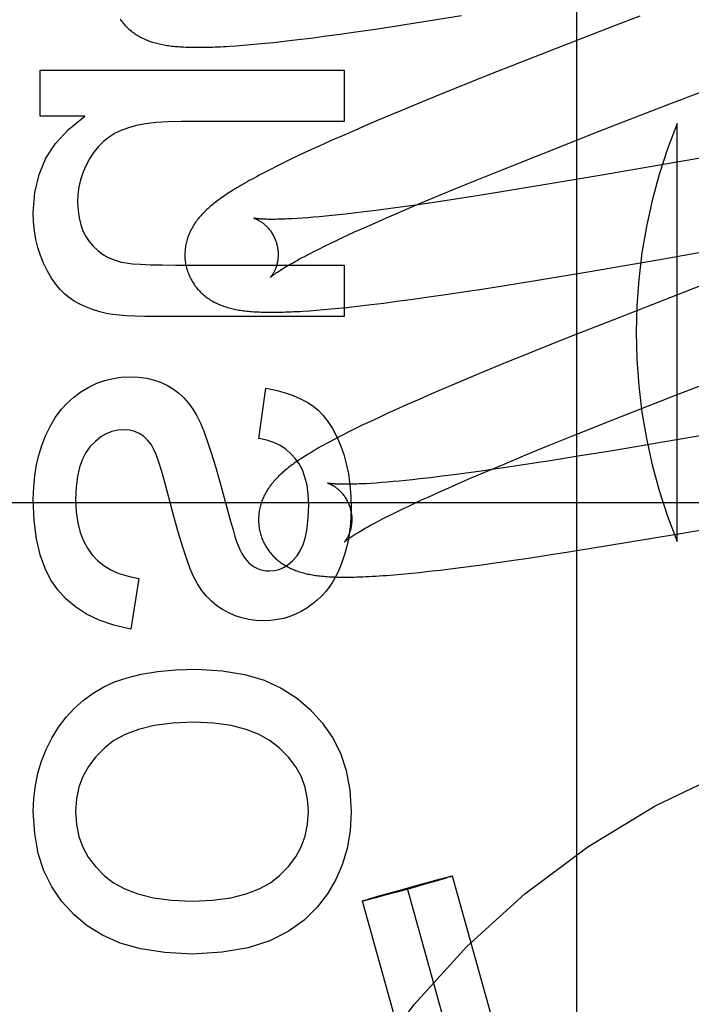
# Model space of a CAD drawing. Header units: inches. Extents: x 0 to 291, y 0 to 188.
# Tile 53 of 94: x 61.591 to 61.735, y 96.601 to 96.812. Entities that reach past the tile are written whole.
import ezdxf

# ---------------------------------------------------------------- set-up
doc = ezdxf.new("R2010")
doc.units = ezdxf.units.IN
doc.header["$LTSCALE"] = 16.012620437
doc.header["$MEASUREMENT"] = 0
doc.linetypes.add('HIDDEN', pattern=[0.2, 0.1, -0.1])
doc.layers.add('DEFAULT_2', color=8, linetype='HIDDEN')

msp = doc.modelspace()

# ---------------------------------------------------------------- linework, layer by layer
at = {"layer": 'DEFAULT_2', "color": 8, "linetype": 'HIDDEN'}
for p, q in [((61.7101713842, 96.4042099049), (61.7101713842, 97.0090137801)), ((61.6733013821, 96.81110377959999), (61.6787666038, 96.81196065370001)), ((61.6787666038, 96.81196065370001), (61.6855033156, 96.8130473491)), ((61.7236751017, 96.8129543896), (61.7180325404, 96.8107689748)), ((61.658881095, 96.80899005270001), (61.6628546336, 96.8095466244)), ((61.6628546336, 96.8095466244), (61.6669497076, 96.81014247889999)), ((61.6669497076, 96.81014247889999), (61.67115777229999, 96.8107748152)), ((61.67115777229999, 96.8107748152), (61.6733013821, 96.81110377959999)), ((61.7180325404, 96.8107689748), (61.7011997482, 96.8042043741)), ((61.64517495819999, 96.8072985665), (61.64688919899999, 96.8074850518)), ((61.64688919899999, 96.8074850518), (61.6486349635, 96.8076837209)), ((61.6486349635, 96.8076837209), (61.6504192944, 96.80789504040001)), ((61.6504192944, 96.80789504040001), (61.6531645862, 96.80823474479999)), ((61.6531645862, 96.80823474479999), (61.6559855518, 96.8086000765)), ((61.6559855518, 96.8086000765), (61.658881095, 96.80899005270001)), ((61.637180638, 96.8065738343), (61.6386553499, 96.8066858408)), ((61.6386553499, 96.8066858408), (61.6402066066, 96.8068155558)), ((61.6402066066, 96.8068155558), (61.6418215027, 96.8069620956)), ((61.6418215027, 96.8069620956), (61.6434835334, 96.80712382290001)), ((61.6434835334, 96.80712382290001), (61.64517495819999, 96.8072985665)), ((61.7011997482, 96.8042043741), (61.691356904, 96.80031138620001)), ((61.5951537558, 96.7914876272), (61.5951537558, 96.8013717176)), ((61.5951537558, 96.8013717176), (61.6603515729, 96.8013717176)), ((61.6603515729, 96.8013717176), (61.6603515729, 96.7903211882)), ((61.691356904, 96.80031138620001), (61.6839353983, 96.79733468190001)), ((61.6839353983, 96.79733468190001), (61.6777834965, 96.7948311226)), ((61.6777834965, 96.7948311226), (61.6728300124, 96.7927851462)), ((61.6728300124, 96.7927851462), (61.6689937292, 96.7911780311)), ((61.71500041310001, 96.78823399), (61.7295874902, 96.7939008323)), ((61.6047308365, 96.7914876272), (61.5951537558, 96.7914876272)), ((61.6689937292, 96.7911780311), (61.6652791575, 96.7895993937)), ((61.6603515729, 96.7903211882), (61.6254197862, 96.7903211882)), ((61.6625776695, 96.78843499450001), (61.6599525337, 96.7872882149)), ((61.6652791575, 96.7895993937), (61.6625776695, 96.78843499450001)), ((61.7752945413, 96.789184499), (61.7151038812, 96.7787531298)), ((61.73171122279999, 96.7003022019), (61.73171122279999, 96.78987895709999)), ((61.6599525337, 96.7872882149), (61.6574053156, 96.7861588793)), ((61.7029583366, 96.7835029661), (61.71500041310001, 96.78823399)), ((61.65334225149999, 96.7843168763), (61.6517868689, 96.78359601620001)), ((61.6549375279, 96.785046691), (61.65334225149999, 96.7843168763)), ((61.6574053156, 96.7861588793), (61.6549375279, 96.785046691)), ((61.6487672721, 96.78216606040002), (61.6472976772, 96.7814530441)), ((61.65026452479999, 96.7828805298), (61.6487672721, 96.78216606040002)), ((61.6517868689, 96.78359601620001), (61.65026452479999, 96.7828805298)), ((61.6945249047, 96.7801424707), (61.7029583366, 96.7835029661)), ((61.6445255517, 96.7800704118), (61.6432635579, 96.7794214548)), ((61.6458755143, 96.7807504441), (61.6445255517, 96.7800704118)), ((61.6472976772, 96.7814530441), (61.6458755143, 96.7807504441)), ((61.68844337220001, 96.7776852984), (61.6945249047, 96.7801424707)), ((61.7151038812, 96.7787531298), (61.703564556, 96.77680339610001)), ((61.67888780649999, 96.773745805), (61.6835668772, 96.7756887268)), ((61.6835668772, 96.7756887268), (61.68844337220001, 96.7776852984)), ((61.703564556, 96.77680339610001), (61.6957485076, 96.7755189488)), ((61.6753009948, 96.7722346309), (61.67888780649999, 96.773745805)), ((61.685097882, 96.7738357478), (61.6800499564, 96.7730736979)), ((61.6892758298, 96.77448517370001), (61.685097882, 96.7738357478)), ((61.6957485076, 96.7755189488), (61.6892758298, 96.77448517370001)), ((61.6697296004, 96.7716159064), (61.66712543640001, 96.7712755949)), ((61.672428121, 96.7719816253), (61.6697296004, 96.7716159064)), ((61.67186511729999, 96.7707657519), (61.6753009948, 96.7722346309)), ((61.6761648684, 96.77250712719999), (61.672428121, 96.7719816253)), ((61.6800499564, 96.7730736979), (61.6761648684, 96.77250712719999)), ((61.6513503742, 96.76962375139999), (61.6502431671, 96.76955005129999)), ((61.6525167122, 96.76971016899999), (61.6513503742, 96.76962375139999)), ((61.65374064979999, 96.7698094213), (61.6525167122, 96.76971016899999)), ((61.6550208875, 96.7699215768), (61.65374064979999, 96.7698094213)), ((61.65635610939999, 96.7700466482), (61.6550208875, 96.7699215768)), ((61.6577448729, 96.7701845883), (61.65635610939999, 96.7700466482)), ((61.6591857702, 96.77033531), (61.6577448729, 96.7701845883)), ((61.6606774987, 96.77049870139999), (61.6591857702, 96.77033531)), ((61.6622186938, 96.7706746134), (61.6606774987, 96.77049870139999)), ((61.6646202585, 96.77096156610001), (61.6622186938, 96.7706746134)), ((61.66712543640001, 96.7712755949), (61.6646202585, 96.77096156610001)), ((61.66701772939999, 96.76864987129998), (61.669393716, 96.7696940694)), ((61.669393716, 96.7696940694), (61.67186511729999, 96.7707657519)), ((61.6625694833, 96.7666506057), (61.6647414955, 96.7676347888)), ((61.6647414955, 96.7676347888), (61.66701772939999, 96.76864987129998)), ((61.6585550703, 96.7647822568), (61.6598429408, 96.7653895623)), ((61.6598429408, 96.7653895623), (61.6611814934, 96.7660125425)), ((61.6611814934, 96.7660125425), (61.6625694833, 96.7666506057)), ((61.7279728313, 96.7607752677), (61.7631235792, 96.76691517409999)), ((61.6539346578, 96.7625227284), (61.65500780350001, 96.76306080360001)), ((61.65500780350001, 96.76306080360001), (61.6561363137, 96.7636172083)), ((61.6561363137, 96.7636172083), (61.6573191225, 96.7641912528)), ((61.6573191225, 96.7641912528), (61.6585550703, 96.7647822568)), ((61.6510596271, 96.76102726), (61.6519591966, 96.76150491)), ((61.6519591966, 96.76150491), (61.6529179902, 96.762003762)), ((61.6529179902, 96.762003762), (61.6539346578, 96.7625227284)), ((61.6241919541, 96.7595640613), (61.6603515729, 96.7595640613)), ((61.6603515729, 96.7595640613), (61.6603515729, 96.7485135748)), ((61.7125835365, 96.7581351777), (61.7279728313, 96.7607752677)), ((61.7021846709, 96.7564020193), (61.7125835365, 96.7581351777)), ((61.6943341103, 96.7551340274), (61.7021846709, 96.7564020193)), ((61.6745182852, 96.75217786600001), (61.6784775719, 96.75273150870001)), ((61.6784775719, 96.75273150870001), (61.6825577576, 96.7533243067)), ((61.6825577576, 96.7533243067), (61.6878159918, 96.7541162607)), ((61.6591918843, 96.75032440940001), (61.6608671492, 96.7504969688)), ((61.6608671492, 96.7504969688), (61.6625702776, 96.750681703)), ((61.6625702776, 96.750681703), (61.6643087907, 96.7508790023)), ((61.6643087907, 96.7508790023), (61.6660862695, 96.7510889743)), ((61.6660862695, 96.7510889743), (61.6688218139, 96.7514266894)), ((61.6688218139, 96.7514266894), (61.6716331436, 96.7517900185)), ((61.6716331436, 96.7517900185), (61.6745182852, 96.75217786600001)), ((61.6603515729, 96.7485135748), (61.6199559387, 96.7485135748)), ((61.6528903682, 96.7497768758), (61.6543675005, 96.7498884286)), ((61.6543675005, 96.7498884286), (61.6559241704, 96.75001802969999)), ((61.6559241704, 96.75001802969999), (61.6575402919, 96.7501641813)), ((61.6575402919, 96.7501641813), (61.6591918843, 96.75032440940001)), ((61.7178892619, 96.7477662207), (61.7080048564, 96.7438614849)), ((61.7080048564, 96.7438614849), (61.7005442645, 96.74087378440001)), ((61.7005442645, 96.74087378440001), (61.6943548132, 96.7383597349)), ((61.6943548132, 96.7383597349), (61.6893672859, 96.73630428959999)), ((61.6893672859, 96.73630428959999), (61.68550228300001, 96.7346892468)), ((61.7306139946, 96.73137365), (61.7451742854, 96.7370307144)), ((61.68550228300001, 96.7346892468), (61.6817578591, 96.7331024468)), ((61.64205689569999, 96.72236074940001), (61.6435302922, 96.7331656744)), ((61.6790334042, 96.7319318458), (61.67638429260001, 96.730778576)), ((61.6817578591, 96.7331024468), (61.6790334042, 96.7319318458)), ((61.7185975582, 96.7266518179), (61.7306139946, 96.73137365)), ((61.6738138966, 96.72964326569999), (61.6713224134, 96.72852506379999)), ((61.67638429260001, 96.730778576), (61.6738138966, 96.72964326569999)), ((61.6697061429, 96.72778896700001), (61.6681287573, 96.7270613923)), ((61.6713224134, 96.72852506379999), (61.6697061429, 96.72778896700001)), ((61.6643610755, 96.7252800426), (61.6629089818, 96.7245739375)), ((61.6681287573, 96.7270613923), (61.6665930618, 96.7263433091)), ((61.710183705, 96.7232983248), (61.7185975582, 96.7266518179)), ((61.6614796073, 96.7238660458), (61.6600921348, 96.7231649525)), ((61.6629089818, 96.7245739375), (61.6614796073, 96.7238660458)), ((61.7041170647, 96.7208465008), (61.710183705, 96.7232983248)), ((61.7451171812, 96.72442183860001), (61.7286242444, 96.72157430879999)), ((61.69925277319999, 96.7188543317), (61.7041170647, 96.7208465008)), ((61.7286242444, 96.72157430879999), (61.7182831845, 96.71983405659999)), ((61.6945858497, 96.71691583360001), (61.69925277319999, 96.7188543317)), ((61.7182831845, 96.71983405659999), (61.7104997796, 96.718559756)), ((61.6910085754, 96.7154081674), (61.6945858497, 96.71691583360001)), ((61.701971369, 96.7172113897), (61.6968795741, 96.71643713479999)), ((61.70406198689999, 96.7175364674), (61.701971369, 96.7172113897)), ((61.7104997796, 96.718559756), (61.70406198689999, 96.7175364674)), ((61.6838088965, 96.7145995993), (61.6812679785, 96.71427624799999)), ((61.6864472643, 96.7149489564), (61.6838088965, 96.7145995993)), ((61.6891784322, 96.71532341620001), (61.6864472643, 96.7149489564)), ((61.6875819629, 96.7139427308), (61.6910085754, 96.7154081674)), ((61.6929562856, 96.7158600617), (61.6891784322, 96.71532341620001)), ((61.6968795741, 96.71643713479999), (61.6929562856, 96.7158600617)), ((61.63367797, 96.71308020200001), (61.6359887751, 96.7046488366)), ((61.66715942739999, 96.7128338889), (61.6660507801, 96.712759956)), ((61.6683274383, 96.71292056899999), (61.66715942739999, 96.7128338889)), ((61.6695531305, 96.713020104), (61.6683274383, 96.71292056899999)), ((61.6708348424, 96.7131325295), (61.6695531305, 96.713020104)), ((61.6721713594, 96.7132578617), (61.6708348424, 96.7131325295)), ((61.6735614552, 96.7133960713), (61.6721713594, 96.7132578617)), ((61.6750038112, 96.7135470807), (61.6735614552, 96.7133960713)), ((61.6764970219, 96.71371076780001), (61.6750038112, 96.7135470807)), ((61.67882914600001, 96.7139797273), (61.6764970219, 96.71371076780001)), ((61.6812679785, 96.71427624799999), (61.67882914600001, 96.7139797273)), ((61.68274785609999, 96.71183186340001), (61.6851172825, 96.7128735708)), ((61.6851172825, 96.7128735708), (61.6875819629, 96.7139427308)), ((61.67831212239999, 96.7098374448), (61.680478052, 96.71081925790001)), ((61.680478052, 96.71081925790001), (61.68274785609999, 96.71183186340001)), ((62.0603713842, 96.70861381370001), (61.5603713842, 96.70861381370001)), ((61.6743090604, 96.7079736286), (61.6755932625, 96.7085794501)), ((61.6755932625, 96.7085794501), (61.6769280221, 96.70920091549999)), ((61.6769280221, 96.70920091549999), (61.67831212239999, 96.7098374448)), ((61.66970179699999, 96.70571961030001), (61.6707719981, 96.70625642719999)), ((61.6707719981, 96.70625642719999), (61.6718972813, 96.70681146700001)), ((61.6718972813, 96.70681146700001), (61.6730766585, 96.70738407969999)), ((61.6730766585, 96.70738407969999), (61.6743090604, 96.7079736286)), ((61.6668353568, 96.70422802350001), (61.6677321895, 96.7047044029)), ((61.6677321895, 96.7047044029), (61.668688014, 96.70520190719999)), ((61.668688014, 96.70520190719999), (61.66970179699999, 96.70571961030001)), ((61.7315788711, 96.7018876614), (61.7504406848, 96.7051468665)), ((61.7211418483, 96.70013294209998), (61.7315788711, 96.7018876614)), ((61.7132338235, 96.6988401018), (61.7211418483, 96.70013294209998)), ((61.7002740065, 96.69681976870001), (61.7055700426, 96.6976278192)), ((61.6892395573, 96.6952412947), (61.6921583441, 96.69564243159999)), ((61.6921583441, 96.69564243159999), (61.6961580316, 96.6962123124)), ((61.6961580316, 96.6962123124), (61.7002740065, 96.69681976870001)), ((61.6725338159, 96.6932995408), (61.674143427, 96.6934505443)), ((61.674143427, 96.6934505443), (61.6757805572, 96.6936142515)), ((61.6757805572, 96.6936142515), (61.6774555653, 96.6937912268)), ((61.6774555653, 96.6937912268), (61.6791716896, 96.693981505)), ((61.6791716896, 96.693981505), (61.6809262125, 96.6941845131)), ((61.6809262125, 96.6941845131), (61.6836232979, 96.69451148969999)), ((61.6836232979, 96.69451148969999), (61.68639433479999, 96.69486403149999)), ((61.68639433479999, 96.69486403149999), (61.6892395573, 96.6952412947)), ((61.6163338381, 96.6924016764), (61.6146148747, 96.68147401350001)), ((61.6709421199, 96.6931610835), (61.6725338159, 96.6932995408)), ((61.6808456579, 96.6279274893), (61.6818054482, 96.6281789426)), ((61.6819632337, 96.62808074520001), (61.6811815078, 96.6278498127)), ((61.6818054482, 96.6281789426), (61.682373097, 96.62832465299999)), ((61.68250376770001, 96.6282433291), (61.6819632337, 96.62808074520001)), ((61.682373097, 96.62832465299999), (61.6826629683, 96.6283976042)), ((61.6827765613, 96.6283269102), (61.68250376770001, 96.6282433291)), ((61.6826629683, 96.6283976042), (61.6829131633, 96.6284592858)), ((61.6830091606, 96.6283995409), (61.6827765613, 96.6283269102)), ((61.6829131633, 96.6284592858), (61.6830573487, 96.62849400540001)), ((61.6831413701, 96.62844171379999), (61.6830091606, 96.6283995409)), ((61.6832549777, 96.62847878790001), (61.6831413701, 96.62844171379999)), ((61.7277371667, 96.4696313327), (61.6835390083, 96.62858874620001)), ((61.6750157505, 96.6260928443), (61.6715821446, 96.6251411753)), ((61.6727932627, 96.6257268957), (61.6762268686, 96.62667856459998)), ((61.71810266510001, 96.4669524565), (61.6739045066, 96.62590987)), ((61.678114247, 96.6269661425), (61.6750157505, 96.6260928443)), ((61.6762268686, 96.62667856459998), (61.6790026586, 96.6274347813)), ((61.6797670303, 96.6274390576), (61.678114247, 96.6269661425)), ((61.6811815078, 96.6278498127), (61.6797670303, 96.6274390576)), ((61.6653052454, 96.6235764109), (61.6658457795, 96.62373899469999)), ((61.6658457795, 96.62373899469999), (61.6666275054, 96.6239699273)), ((61.6669633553, 96.6238922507), (61.666003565, 96.6236407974)), ((61.6666275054, 96.6239699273), (61.6680419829, 96.6243806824)), ((61.6680419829, 96.6243806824), (61.6696947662, 96.6248535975)), ((61.6715821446, 96.6251411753), (61.6688063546, 96.6243849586)), ((61.6696947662, 96.6248535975), (61.6727932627, 96.6257268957)), ((61.7084681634, 96.4642735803), (61.6642700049, 96.6232309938)), ((61.6645540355, 96.6233409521), (61.6646676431, 96.62337802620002)), ((61.6646676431, 96.62337802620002), (61.66479985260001, 96.623420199)), ((61.6648958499, 96.6233604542), (61.6647516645, 96.62332573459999)), ((61.66479985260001, 96.623420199), (61.6650324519, 96.6234928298)), ((61.6651460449, 96.6234221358), (61.6648958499, 96.6233604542)), ((61.6650324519, 96.6234928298), (61.6653052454, 96.6235764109)), ((61.6654359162, 96.62349508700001), (61.6651460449, 96.6234221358)), ((61.666003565, 96.6236407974), (61.6654359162, 96.62349508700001))]:
    msp.add_line(p, q, dxfattribs=at)
for points in [[(61.6122965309, 96.812306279), (61.6124543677, 96.8120785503), (61.6126172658, 96.8118553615), (61.6127851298, 96.811636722), (61.6129578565, 96.81142264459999), (61.61313521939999, 96.81121328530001), (61.6133169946, 96.81100877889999), (61.6135030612, 96.8108091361), (61.6136932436, 96.8106144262), (61.6138875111, 96.8104245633), (61.6140858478, 96.8102394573), (61.6142880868, 96.8100591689), (61.6144939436, 96.80988385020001), (61.61470380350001, 96.80971309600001), (61.6149178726, 96.8095467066), (61.615136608, 96.8093843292), (61.6153605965, 96.8092255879), (61.6155899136, 96.80907052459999), (61.6158250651, 96.80891891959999), (61.6160655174, 96.808771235), (61.6163110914, 96.808627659), (61.61656116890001, 96.80848858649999), (61.6168150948, 96.80835436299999), (61.6170726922, 96.8082250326), (61.6173334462, 96.8081007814), (61.6175977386, 96.8079813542), (61.6178657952, 96.80786659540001), (61.6181377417, 96.80775640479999), (61.61841387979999, 96.8076506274), (61.6186940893, 96.80754927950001), (61.6189784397, 96.8074523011), (61.6192667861, 96.80735970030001), (61.6195590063, 96.8072714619), (61.6198551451, 96.80718750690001), (61.6201552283, 96.80710775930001), (61.62045922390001, 96.807032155), (61.6207670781, 96.8069606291), (61.62107889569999, 96.8068930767), (61.6213946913, 96.80682941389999), (61.62171467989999, 96.80676951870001), (61.6220390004, 96.80671329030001), (61.6223678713, 96.8066606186), (61.6227014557, 96.8066114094), (61.6230400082, 96.8065655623), (61.6233836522, 96.8065230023), (61.6237329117, 96.8064836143), (61.6240882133, 96.8064473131), (61.6244500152, 96.80641402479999), (61.624818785, 96.80638368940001), (61.6251949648, 96.8063562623), (61.6255790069, 96.80633171), (61.625971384, 96.806310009), (61.6263725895, 96.8062911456), (61.6267830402, 96.8062751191), (61.627203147, 96.8062619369), (61.62763344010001, 96.8062516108), (61.6280743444, 96.8062441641), (61.6285266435, 96.8062396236), (61.62899105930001, 96.8062380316), (61.6294683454, 96.8062394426), (61.6299592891, 96.8062439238), (61.6304646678, 96.806251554), (61.6309853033, 96.8062624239), (61.6315220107, 96.806276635), (61.6320757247, 96.80629430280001), (61.6326470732, 96.80631554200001), (61.63323696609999, 96.80634048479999), (61.6338455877, 96.80636923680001), (61.6344733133, 96.806401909), (61.6351204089, 96.8064386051), (61.6357871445, 96.80647942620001), (61.637180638, 96.8065738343)], [(61.73409378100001, 96.7956441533), (61.7363429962, 96.79651377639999), (61.7374659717, 96.7969478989), (61.7385876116, 96.7973814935), (61.7397077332, 96.79781451), (61.7419426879, 96.79867860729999)], [(61.7295874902, 96.7939008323), (61.7329679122, 96.7952087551), (61.73409378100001, 96.7956441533)], [(61.5936803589, 96.7707986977), (61.5940255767, 96.7750916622), (61.5949379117, 96.7789947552), (61.59638783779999, 96.78245927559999), (61.59846393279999, 96.78563132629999), (61.6012547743, 96.78865701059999), (61.6047308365, 96.7914876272)], [(61.6126503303, 96.78847947), (61.6112430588, 96.78780286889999), (61.6099464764, 96.7869984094), (61.6087693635, 96.7860766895), (61.607685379, 96.7850059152), (61.6066681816, 96.78375429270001), (61.6057265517, 96.7823324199)], [(61.6254197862, 96.7903211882), (61.6225573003, 96.79025725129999), (61.6199999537, 96.79009116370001), (61.6177584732, 96.78981829), (61.6158006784, 96.789452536), (61.6140943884, 96.7890078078), (61.6126503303, 96.78847947)], [(61.6057265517, 96.7823324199), (61.6049417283, 96.7808546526), (61.6043055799, 96.779359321), (61.6038213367, 96.7778585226), (61.6034793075, 96.7763159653), (61.603269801, 96.77469535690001), (61.6031960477, 96.773008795)], [(61.6432635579, 96.7794214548), (61.6426662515, 96.779109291), (61.64209024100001, 96.77880490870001), (61.64153465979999, 96.778507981), (61.64099873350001, 96.7782182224), (61.64048165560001, 96.7779353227), (61.63998270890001, 96.77765901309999), (61.6395009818, 96.77738890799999), (61.6390356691, 96.777124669), (61.6385859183, 96.7768659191), (61.6381509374, 96.7766123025), (61.6377299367, 96.7763634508), (61.6373221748, 96.77611901), (61.6369269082, 96.77587861), (61.636543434, 96.7756418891), (61.6361710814, 96.7754084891), (61.63580912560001, 96.7751779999), (61.6354572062, 96.7749502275), (61.6351148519, 96.77472489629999), (61.6347817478, 96.7745018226), (61.6344575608, 96.7742808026), (61.6341419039, 96.7740615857), (61.63383440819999, 96.7738439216), (61.633534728, 96.7736275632), (61.6332425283, 96.7734122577), (61.6329574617, 96.7731977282), (61.6326791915, 96.7729836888), (61.6324074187, 96.7727698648), (61.6321417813, 96.77255591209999), (61.6318822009, 96.77234169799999), (61.6316285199, 96.772127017)], [(61.6031960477, 96.773008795), (61.603281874, 96.7712600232), (61.6035016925, 96.76965948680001), (61.6038607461, 96.7682128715), (61.6043433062, 96.7669031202), (61.6049336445, 96.765713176), (61.6056370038, 96.7646487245)], [(61.6316285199, 96.772127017), (61.6313806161, 96.77191168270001), (61.6311383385, 96.7716954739), (61.6309016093, 96.7714782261), (61.63067029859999, 96.7712597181), (61.6304444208, 96.7710398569), (61.63022392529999, 96.77081848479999), (61.6300088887, 96.7705955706), (61.6297993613, 96.77037106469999), (61.6295953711, 96.7701448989), (61.629396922, 96.76991698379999), (61.6292041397, 96.7696873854), (61.62901716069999, 96.7694562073), (61.6288359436, 96.7692233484), (61.6286605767, 96.76898887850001), (61.6284908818, 96.7687525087), (61.6283267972, 96.76851408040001), (61.6281682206, 96.7682733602), (61.6280149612, 96.7680299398), (61.6278673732, 96.7677842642), (61.62772559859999, 96.7675364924), (61.6275900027, 96.7672872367), (61.6274609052, 96.76703715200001), (61.6273383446, 96.76678646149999), (61.6272225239, 96.7665358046), (61.627113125, 96.7662847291), (61.6270100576, 96.76603321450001), (61.62691302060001, 96.76578064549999), (61.6268218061, 96.7655264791), (61.62673635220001, 96.7652704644), (61.6266565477, 96.76501208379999), (61.626582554, 96.7647516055), (61.6265144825, 96.76448917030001), (61.6264523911, 96.7642247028), (61.6263963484, 96.7639581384), (61.6263464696, 96.7636896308), (61.62630285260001, 96.7634192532), (61.62626561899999, 96.76314723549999), (61.6262348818, 96.7628738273), (61.6262107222, 96.7625990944), (61.6261932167, 96.7623230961), (61.62618245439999, 96.7620461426), (61.6261785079, 96.7617685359), (61.6261814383, 96.7614903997), (61.6261913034, 96.7612118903), (61.6262081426, 96.7609332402), (61.6262319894, 96.7606546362), (61.6262628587, 96.76037639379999), (61.6263007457, 96.7600988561), (61.626345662, 96.7598221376), (61.6263976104, 96.7595463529), (61.6264565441, 96.7592718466), (61.6265223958, 96.7589989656), (61.6265843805, 96.7587662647)], [(61.5958904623, 96.7599937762), (61.5952334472, 96.761620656), (61.5946898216, 96.7633124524), (61.5942576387, 96.7650647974), (61.5939427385, 96.76689079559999), (61.5937509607, 96.7688035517), (61.5936803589, 96.7707986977)], [(61.6409872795, 96.7695949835), (61.640991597, 96.76959388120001), (61.6410041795, 96.7695905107), (61.6410246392, 96.7695847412), (61.6410525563, 96.76957645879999), (61.6410876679, 96.7695655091), (61.64112971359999, 96.7695517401), (61.6411783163, 96.7695350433), (61.6412331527, 96.7695152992), (61.6412938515, 96.7694924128), (61.6413600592, 96.7694662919), (61.6414314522, 96.7694368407), (61.6415076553, 96.7694039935), (61.6415885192, 96.769367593), (61.6416738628, 96.7693274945), (61.6417634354, 96.7692835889), (61.6418570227, 96.76923575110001), (61.6419543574, 96.7691838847), (61.6420551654, 96.7691279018), (61.6421592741, 96.76906765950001), (61.6422664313, 96.76900305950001), (61.6423766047, 96.7689338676), (61.6424897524, 96.76885984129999), (61.64260561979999, 96.7687808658), (61.642723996, 96.7686967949), (61.64284468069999, 96.76860746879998), (61.64296739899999, 96.76851277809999), (61.6430921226, 96.7684124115), (61.6432188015, 96.7683060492), (61.6433471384, 96.7681935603), (61.6434769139, 96.7680747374), (61.6436077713, 96.7679494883), (61.6437393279, 96.76781774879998), (61.6438713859, 96.76767926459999), (61.6440037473, 96.7675337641), (61.6441359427, 96.7673812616), (61.6442675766, 96.76722169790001), (61.6443981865, 96.76705509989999), (61.6445273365, 96.76688147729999), (61.6446545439, 96.76670093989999), (61.6447793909, 96.7665135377), (61.6449012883, 96.76631961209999), (61.6450196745, 96.7661195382), (61.6451341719, 96.7659134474), (61.64524442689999, 96.7657014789), (61.64534992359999, 96.7654841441), (61.6454501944, 96.7652619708), (61.64554493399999, 96.7650352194), (61.6456338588, 96.76480417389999), (61.6457166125, 96.7645694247), (61.6457928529, 96.76433169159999), (61.6458533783, 96.76412403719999)], [(61.6502431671, 96.76955005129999), (61.64919651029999, 96.7694888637), (61.6486962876, 96.7694628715), (61.64821167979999, 96.7694398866), (61.6477428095, 96.76941985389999), (61.6472898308, 96.7694027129), (61.64685286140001, 96.76938839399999), (61.6464320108, 96.7693768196), (61.6460273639, 96.76936790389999), (61.6456389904, 96.7693615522), (61.64526694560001, 96.7693576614), (61.6449112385, 96.7693561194), (61.6445718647, 96.7693568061), (61.64424881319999, 96.7693595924), (61.6439419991, 96.7693643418), (61.6436515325, 96.7693709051), (61.6433774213, 96.7693791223), (61.6431197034, 96.76938882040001), (61.642878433, 96.7693998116), (61.642653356, 96.7694119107), (61.6424443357, 96.7694249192), (61.6422509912, 96.76943864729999), (61.6420730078, 96.7694528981), (61.6419100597, 96.7694674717), (61.6417618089, 96.7694821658), (61.6416279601, 96.7694967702), (61.6415082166, 96.76951106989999), (61.6414021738, 96.7695248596), (61.64130948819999, 96.7695379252), (61.64122961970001, 96.7695500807), (61.6411620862, 96.7695611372), (61.64110637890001, 96.7695709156), (61.6410620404, 96.7695792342), (61.6410284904, 96.7695859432), (61.6410052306, 96.7695908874), (61.6409916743, 96.76959394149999)], [(61.6056370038, 96.7646487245), (61.6065217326, 96.7635876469), (61.60749933, 96.762660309), (61.6085583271, 96.76187122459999), (61.6097331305, 96.761206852), (61.6110581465, 96.76065364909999), (61.6125219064, 96.7602161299)], [(61.6458533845, 96.76412401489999), (61.64590944, 96.7639121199), (61.6459667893, 96.7636690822), (61.6460170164, 96.7634252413), (61.64606004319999, 96.7631813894), (61.6460958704, 96.76293821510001), (61.64612459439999, 96.76269611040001), (61.64614634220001, 96.76245545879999), (61.6461612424, 96.7622169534), (61.6461694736, 96.7619812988), (61.6461712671, 96.76174879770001), (61.6461668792, 96.7615197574), (61.646156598, 96.76129479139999), (61.6461407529, 96.7610744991), (61.6461196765, 96.7608591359), (61.6460937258, 96.76064904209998), (61.6460632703, 96.76044445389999), (61.6460286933, 96.7602456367), (61.6459903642, 96.76005273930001), (61.6459486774, 96.7598660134), (61.6459039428, 96.75968532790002), (61.6458564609, 96.7595105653), (61.645806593, 96.7593418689), (61.6457546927, 96.75917934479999), (61.6457010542, 96.759022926), (61.6456459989, 96.7588726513), (61.645589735, 96.75872827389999), (61.6455324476, 96.7585895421), (61.645474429, 96.7584565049), (61.6454159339, 96.75832913), (61.6453572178, 96.7582073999), (61.6452985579, 96.7580913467), (61.6452401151, 96.7579807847), (61.6451820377, 96.75787552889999), (61.64512459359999, 96.7577756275), (61.6450680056, 96.75768104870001), (61.645012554, 96.75759185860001), (61.6449585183, 96.75750811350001), (61.6449061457, 96.7574298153), (61.6448557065, 96.75735699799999), (61.6448074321, 96.7572896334), (61.6447615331, 96.7572276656), (61.64471836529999, 96.7571712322), (61.64467825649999, 96.757120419), (61.6446415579, 96.75707532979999), (61.644608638, 96.757036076), (61.644579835, 96.75700272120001), (61.64455552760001, 96.756975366), (61.6445360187, 96.75695401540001), (61.6445216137, 96.7569386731), (61.6445146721, 96.75693145)], [(61.64451273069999, 96.7569294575), (61.6445097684, 96.756926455), (61.64451318, 96.75692979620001), (61.6445234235, 96.7569396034), (61.6445410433, 96.756956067), (61.64456663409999, 96.7569794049), (61.644600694, 96.75700973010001), (61.6446438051, 96.7570472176), (61.6446964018, 96.75709190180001), (61.64475895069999, 96.7571438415), (61.6448319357, 96.7572031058), (61.6449158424, 96.7572697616), (61.6450111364, 96.7573438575), (61.6451183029, 96.75742545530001), (61.64523779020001, 96.7575145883), (61.6453700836, 96.75761131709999), (61.64551557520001, 96.7577156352), (61.6456747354, 96.75782759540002), (61.6458477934, 96.75794708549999), (61.64603503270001, 96.7580740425), (61.6462366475, 96.7582083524), (61.6464528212, 96.75834990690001), (61.646683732, 96.7584986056), (61.64692953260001, 96.7586543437), (61.647190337, 96.7588170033), (61.6474662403, 96.75898646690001), (61.6477573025, 96.7591626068), (61.6480635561, 96.759345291), (61.64838502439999, 96.7595343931), (61.6487216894, 96.7597297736), (61.64907355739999, 96.75993131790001), (61.6494405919, 96.7601388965), (61.649822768, 96.7603523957), (61.6502200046, 96.7605716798), (61.6506323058, 96.760796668), (61.6510596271, 96.76102726)], [(61.6014157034, 96.75256539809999), (61.6004235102, 96.7533576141), (61.59945685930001, 96.7543221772), (61.5985129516, 96.75545347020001), (61.5976001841, 96.7567683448), (61.596726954, 96.7582836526), (61.5958904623, 96.7599937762)], [(61.6125219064, 96.7602161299), (61.6135693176, 96.760017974), (61.61496222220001, 96.7598553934), (61.6166879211, 96.7597281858), (61.618784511, 96.75963695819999), (61.6212900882, 96.7595823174), (61.6241919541, 96.7595640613)], [(61.6265843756, 96.7587662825), (61.6266503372, 96.75853852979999), (61.6267346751, 96.7582708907), (61.6268257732, 96.75800542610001), (61.62692351, 96.7577424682), (61.627027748, 96.75748233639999), (61.6271384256, 96.75722512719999), (61.6272554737, 96.7569709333), (61.62737872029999, 96.7567200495), (61.6275079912, 96.75647273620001), (61.6276431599, 96.7562291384), (61.6277840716, 96.75598943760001), (61.6279305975, 96.7557537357), (61.6280826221, 96.7555221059), (61.628239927, 96.75529477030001), (61.6284022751, 96.7550719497), (61.6285695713, 96.7548536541), (61.6287417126, 96.7546398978), (61.6289184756, 96.75443083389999), (61.6290996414, 96.754226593), (61.6292850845, 96.75402719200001), (61.6294746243, 96.75383270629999), (61.62966823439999, 96.75364304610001), (61.6298659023, 96.7534581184), (61.6300674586, 96.7532779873), (61.6302726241, 96.7531028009), (61.6304817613, 96.7529321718), (61.6306950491, 96.7527659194), (61.6309129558, 96.7526036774), (61.6311360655, 96.75244506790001), (61.6313644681, 96.7522901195), (61.6315986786, 96.752138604), (61.6318381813, 96.7519909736), (61.6320828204, 96.75184740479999), (61.6323319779, 96.7517082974), (61.6325850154, 96.7515739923), (61.6328417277, 96.7514445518), (61.6331015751, 96.7513201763), (61.6333649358, 96.7512006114), (61.6336320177, 96.7510857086), (61.6339029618, 96.7509753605), (61.6341780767, 96.7508694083), (61.6344572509, 96.75076786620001), (61.63474057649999, 96.7506706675), (61.635027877, 96.7505778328), (61.6353190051, 96.7504893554), (61.6356140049, 96.7504051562), (61.6359128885, 96.7503251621), (61.6362156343, 96.7502493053), (61.6365221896, 96.75017752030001), (61.6368326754, 96.7501096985), (61.6371471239, 96.75004575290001), (61.6374657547, 96.7499855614), (61.63778871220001, 96.749929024), (61.6381162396, 96.74987602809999), (61.6384485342, 96.7498264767), (61.63878583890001, 96.749780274), (61.6391282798, 96.7497373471), (61.6394763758, 96.74969758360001), (61.6398305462, 96.7496609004), (61.6401912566, 96.7496272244), (61.6405589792, 96.74959649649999), (61.6409341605, 96.7495686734), (61.6413172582, 96.74954372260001), (61.6417087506, 96.7495216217), (61.6421091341, 96.74950235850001), (61.6425188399, 96.74948593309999), (61.64293829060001, 96.7494723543), (61.6433680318, 96.74946163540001), (61.6438085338, 96.7494538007), (61.6442605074, 96.74944888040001), (61.6447246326, 96.7494469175), (61.6452015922, 96.7494479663), (61.6456921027, 96.74945209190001), (61.64619686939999, 96.74945936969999), (61.6467166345, 96.7494698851), (61.6472521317, 96.7494837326), (61.647804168, 96.7495010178), (61.6483733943, 96.74952184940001), (61.6489606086, 96.7495463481), (61.6495662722, 96.74957462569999), (61.6501909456, 96.7496068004), (61.6508351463, 96.74964299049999), (61.6514994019, 96.7496833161), (61.6528903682, 96.7497768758)], [(61.6878159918, 96.7541162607), (61.688887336, 96.75428101), (61.6943341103, 96.7551340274)], [(61.7381584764, 96.7556572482), (61.7370283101, 96.75521969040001), (61.7178892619, 96.7477662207)], [(61.609632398, 96.74913923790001), (61.6079483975, 96.74954562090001), (61.6063933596, 96.75002209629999), (61.6049702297, 96.7505726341), (61.6036701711, 96.75118532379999), (61.6024843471, 96.7518482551), (61.6014157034, 96.75256539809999)], [(61.6199559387, 96.7485135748), (61.61758875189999, 96.7485311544), (61.615488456, 96.74858357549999), (61.61366278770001, 96.74867099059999), (61.6120885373, 96.7487929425), (61.61074249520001, 96.7489489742), (61.609632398, 96.74913923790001)], [(61.6038713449, 96.7323675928), (61.6056076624, 96.733395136), (61.607337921, 96.73422204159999), (61.6090552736, 96.7348421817), (61.6107802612, 96.7352739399), (61.6125334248, 96.7355356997), (61.6143079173, 96.7356213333)], [(61.6143079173, 96.7356213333), (61.6162472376, 96.7355251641), (61.6180279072, 96.7352844), (61.6196390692, 96.7348945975), (61.6211132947, 96.7343690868), (61.622483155, 96.7337211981), (61.62373779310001, 96.73294648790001)], [(61.5963460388, 96.7230862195), (61.5973487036, 96.72513119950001), (61.598448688, 96.7269627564), (61.59964289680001, 96.7285675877), (61.6009406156, 96.72998560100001), (61.60235113, 96.73125670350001), (61.6038713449, 96.7323675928)], [(61.62373779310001, 96.73294648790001), (61.62488558, 96.73207840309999), (61.6259606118, 96.7310800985), (61.6269628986, 96.72995837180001), (61.6278924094, 96.7286928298), (61.62874911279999, 96.727263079), (61.6295330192, 96.7256759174)], [(61.6435302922, 96.7331656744), (61.6456963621, 96.7327181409), (61.64766113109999, 96.7321931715), (61.6494188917, 96.7315882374), (61.6509867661, 96.7309109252), (61.6523818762, 96.73016882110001), (61.6535985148, 96.7293593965)], [(61.6535985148, 96.7293593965), (61.6547177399, 96.7284544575), (61.6557957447, 96.72734775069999), (61.6568375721, 96.7260479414), (61.6578280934, 96.7245290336), (61.6587521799, 96.72276503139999), (61.6596148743, 96.7207645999)], [(61.6295330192, 96.7256759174), (61.6302249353, 96.7239808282), (61.6309860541, 96.7218715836), (61.6318174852, 96.7193446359), (61.6327159, 96.7164106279), (61.63367797, 96.71308020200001)], [(61.6665930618, 96.7263433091), (61.6658403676, 96.7259874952), (61.6643610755, 96.7252800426)], [(61.5936803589, 96.7093457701), (61.59377193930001, 96.7119835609), (61.5940098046, 96.7144761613), (61.5943988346, 96.7168178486), (61.59492439, 96.7190257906), (61.5955718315, 96.7211171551), (61.5963460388, 96.7230862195)], [(61.6131414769, 96.7242639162), (61.6118084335, 96.7241687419), (61.610533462, 96.7238790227), (61.6093277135, 96.72340690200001), (61.6081577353, 96.72271595), (61.6069900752, 96.72176973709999), (61.60583588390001, 96.72058040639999)], [(61.6190068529, 96.72099108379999), (61.6181992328, 96.72202040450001), (61.6173336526, 96.7228480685), (61.6164195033, 96.723466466), (61.6154286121, 96.7238984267), (61.6143328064, 96.72416678), (61.6131414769, 96.7242639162)], [(61.6600921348, 96.7231649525), (61.6594230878, 96.7228213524), (61.6587742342, 96.7224843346), (61.6581491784, 96.7221558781), (61.6575466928, 96.7218354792), (61.6569671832, 96.72152350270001), (61.6564090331, 96.72121923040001), (61.6558711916, 96.7209222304), (61.6553526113, 96.72063205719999), (61.65485230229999, 96.7203482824), (61.6543692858, 96.72007046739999), (61.65390260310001, 96.71979816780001), (61.6534514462, 96.7195310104), (61.6530149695, 96.71926858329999), (61.6525925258, 96.7190105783), (61.6521834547, 96.7187566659), (61.6517870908, 96.71850649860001), (61.6514028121, 96.71825974), (61.6510299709, 96.71801602), (61.650667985, 96.71777499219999), (61.65031618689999, 96.7175362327), (61.6499739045, 96.7172992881), (61.6496407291, 96.7170638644), (61.649316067, 96.7168295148), (61.6489998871, 96.7165961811), (61.6486919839, 96.7163636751), (61.6483922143, 96.7161318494), (61.6481003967, 96.71590052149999), (61.6478163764, 96.71566952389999), (61.64753998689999, 96.7154386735)], [(61.6219679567, 96.7127437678), (61.62124425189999, 96.71529271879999), (61.6205960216, 96.71733479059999), (61.62001203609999, 96.7189359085), (61.6194810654, 96.720161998), (61.6190068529, 96.72099108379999)], [(61.64989640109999, 96.71804831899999), (61.6489140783, 96.71912819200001), (61.6478131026, 96.7200636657), (61.6466038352, 96.7208547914), (61.645255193, 96.72150141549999), (61.6437360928, 96.72200338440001), (61.64205689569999, 96.72236074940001)], [(61.60583588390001, 96.72058040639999), (61.6049676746, 96.719406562), (61.604232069, 96.7179627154), (61.6036196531, 96.7162615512), (61.6031586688, 96.7142650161), (61.602877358, 96.711935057), (61.60276630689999, 96.7092843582)], [(61.6596148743, 96.7207645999), (61.660253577, 96.7189194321), (61.6607893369, 96.71692100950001), (61.6612270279, 96.7147740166), (61.6615520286, 96.71246440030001), (61.6617497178, 96.70997810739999), (61.6618249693, 96.7073198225)], [(61.6527390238, 96.7081179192), (61.6526289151, 96.7103717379), (61.6523622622, 96.7123750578), (61.65192867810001, 96.7141175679), (61.6513593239, 96.71563020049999), (61.6506853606, 96.71694388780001), (61.64989640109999, 96.71804831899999)], [(61.64753998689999, 96.7154386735), (61.6472710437, 96.7152077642), (61.6470092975, 96.71497652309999), (61.64675476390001, 96.7147449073), (61.646506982, 96.7145124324), (61.6462670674, 96.71428011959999), (61.6460357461, 96.7140487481), (61.64581320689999, 96.7138186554), (61.6456003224, 96.7135909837), (61.6453955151, 96.7133642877), (61.6451980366, 96.7131378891), (61.6450068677, 96.71291069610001), (61.6448209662, 96.7126814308), (61.6446403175, 96.7124499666), (61.6444645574, 96.71221569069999), (61.6442939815, 96.71197883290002), (61.6441287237, 96.7117394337), (61.6439689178, 96.7114975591), (61.6438146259, 96.7112531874), (61.6436661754, 96.7110067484), (61.6435237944, 96.71075858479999), (61.6433877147, 96.710509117), (61.6432581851, 96.71025888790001), (61.6431352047, 96.7100080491), (61.6430189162, 96.70975710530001), (61.6429090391, 96.7095056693), (61.6428054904, 96.709253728), (61.64270798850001, 96.7090007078), (61.6426163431, 96.7087461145), (61.64253048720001, 96.70848968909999), (61.6424503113, 96.7082309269), (61.64237597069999, 96.70797008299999), (61.6423075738, 96.70770729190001), (61.6422451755, 96.70744247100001), (61.6421888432, 96.7071755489), (61.64213869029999, 96.7069066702), (61.6420948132, 96.7066358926), (61.6420573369, 96.7063634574), (61.642026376, 96.7060896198), (61.6420020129, 96.70581444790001), (61.6419843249, 96.70553800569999), (61.6419734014, 96.7052606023), (61.6419693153, 96.7049825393), (61.6419721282, 96.7047039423), (61.6419818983, 96.7044249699), (61.64199866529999, 96.70414585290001), (61.6420224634, 96.7038667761), (61.6420533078, 96.7035880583), (61.6420911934, 96.7033100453), (61.6421361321, 96.7030328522), (61.6421881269, 96.7027565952), (61.6422471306, 96.70248162), (61.6423130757, 96.70220827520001), (61.6423751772, 96.701975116)], [(61.6280596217, 96.6928314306), (61.6273498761, 96.6944637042), (61.6265727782, 96.6965501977), (61.6257300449, 96.6990739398), (61.6248165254, 96.7020858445), (61.62382706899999, 96.7056368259), (61.6219679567, 96.7127437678)], [(61.6567780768, 96.7128038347), (61.6567822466, 96.7128027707), (61.6567946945, 96.7127994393), (61.6568150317, 96.7127937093), (61.6568428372, 96.7127854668), (61.6568778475, 96.7127745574), (61.6569198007, 96.71276082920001), (61.6569683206, 96.71274417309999), (61.6570230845, 96.71272446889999), (61.6570837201, 96.71270162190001), (61.6571498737, 96.71267553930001), (61.65722122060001, 96.71264612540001), (61.6572973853, 96.7126133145), (61.6573782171, 96.7125769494), (61.6574635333, 96.71253688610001), (61.6575530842, 96.71249301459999), (61.6576466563, 96.7124452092), (61.6577439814, 96.71239337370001), (61.6578447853, 96.7123374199), (61.65794889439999, 96.71227720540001), (61.6580560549, 96.7122126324), (61.6581662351, 96.7121434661), (61.6582793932, 96.7120694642), (61.65839527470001, 96.71199051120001), (61.6585136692, 96.71190646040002), (61.6586343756, 96.7118171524), (61.6587571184, 96.71172247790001), (61.6588818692, 96.7116221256), (61.65900857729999, 96.7115157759), (61.6591369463, 96.711403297), (61.6592667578, 96.71128448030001), (61.6593976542, 96.71115923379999), (61.6595292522, 96.7110274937), (61.65966135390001, 96.7108890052), (61.659793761, 96.7107434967), (61.6599260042, 96.71059098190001), (61.6600576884, 96.71043140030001), (61.6601883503, 96.7102647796), (61.6603175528, 96.71009112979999), (61.66044481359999, 96.7099105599), (61.6605697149, 96.7097231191), (61.66069166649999, 96.7095291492), (61.66081010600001, 96.70932902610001), (61.6609246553, 96.709122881), (61.66103496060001, 96.7089108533), (61.6611405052, 96.7086934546), (61.6612408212, 96.708471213), (61.66133560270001, 96.70824438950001), (61.6614245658, 96.7080132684), (61.6615073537, 96.7077784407), (61.661583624, 96.70754062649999), (61.6616441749, 96.7073328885)], [(61.6660507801, 96.712759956), (61.66500296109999, 96.71269856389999), (61.6645022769, 96.7126724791), (61.6640172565, 96.71264940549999), (61.6635480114, 96.71262928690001), (61.6630946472, 96.7126120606), (61.6626572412, 96.712597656), (61.662235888, 96.71258599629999), (61.6618306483, 96.71257699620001), (61.6614415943, 96.7125705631), (61.66106876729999, 96.7125665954), (61.6607122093, 96.7125649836), (61.66037190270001, 96.7125656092), (61.6600479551, 96.71256834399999), (61.659740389, 96.7125730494), (61.6594492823, 96.71257957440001), (61.6591746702, 96.71258775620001), (61.6589165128, 96.71259742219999), (61.6586748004, 96.7126083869), (61.6584492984, 96.7126204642), (61.6582398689, 96.7126334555), (61.6580461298, 96.7126471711), (61.6578677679, 96.7126614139), (61.65770444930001, 96.7126759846), (61.6575558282, 96.7126906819), (61.6574216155, 96.71270529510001), (61.6573015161, 96.71271960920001), (61.6571951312, 96.7127334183), (61.657102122, 96.7127465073), (61.6570219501, 96.7127586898), (61.6569541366, 96.7127697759), (61.6568981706, 96.71277958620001), (61.6568535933, 96.7127879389), (61.6568198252, 96.7127946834), (61.6567963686, 96.7127996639), (61.6567826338, 96.712802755), (61.656778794, 96.7128036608)], [(61.5989413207, 96.6899310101), (61.5974753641, 96.6920064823), (61.59622506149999, 96.6945206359), (61.595171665, 96.6974496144), (61.5943714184, 96.7008649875), (61.5938805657, 96.7048383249), (61.5936803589, 96.7093457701)], [(61.60276630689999, 96.7092843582), (61.6028972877, 96.7066351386), (61.603220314, 96.704274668), (61.6037458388, 96.70221688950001), (61.604442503, 96.7004199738), (61.60527894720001, 96.6988420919), (61.6062656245, 96.6974971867)], [(61.650217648, 96.6972549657), (61.6509171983, 96.6983008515), (61.6515150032, 96.69963593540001), (61.6520204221, 96.7012446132), (61.6524053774, 96.7031736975), (61.6526417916, 96.70547000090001), (61.6527390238, 96.7081179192)], [(61.66164418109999, 96.70733286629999), (61.66169991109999, 96.70712226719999), (61.6617570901, 96.706880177), (61.6618072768, 96.70663689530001), (61.6618503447, 96.7063932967), (61.66188626, 96.7061501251), (61.661915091, 96.70590783), (61.6619369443, 96.7056668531), (61.6619519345, 96.705427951), (61.661960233, 96.7051918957), (61.6619620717, 96.70495904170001), (61.6619577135, 96.7047297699), (61.66194745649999, 96.704504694), (61.6619316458, 96.70428448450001), (61.66191061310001, 96.70406925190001), (61.66188470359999, 96.70385922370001), (61.6618542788, 96.70365461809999), (61.6618196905, 96.7034555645), (61.6617813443, 96.70326246), (61.6617396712, 96.7030757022), (61.6616950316, 96.7028953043), (61.6616478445, 96.7027214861), (61.66159837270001, 96.7025539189), (61.6615469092, 96.70239248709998), (61.6614936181, 96.70223676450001), (61.6614385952, 96.70208626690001), (61.6613821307, 96.70194111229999), (61.6613243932, 96.7018011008), (61.6612658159, 96.7016666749), (61.66120681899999, 96.70153816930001), (61.66114769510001, 96.7014156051), (61.661088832, 96.7012991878), (61.6610303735, 96.7011886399), (61.6609724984, 96.7010837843), (61.6609154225, 96.7009845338), (61.6608593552, 96.7008908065), (61.6608044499, 96.70080244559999), (61.66075085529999, 96.7007193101), (61.6606987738, 96.7006413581), (61.6606483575, 96.7005684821), (61.66059992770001, 96.7005008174), (61.6605537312, 96.70043837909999), (61.6605101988, 96.7003814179), (61.6604697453, 96.7003301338), (61.6604327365, 96.7002846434), (61.6603995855, 96.70024510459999), (61.66037062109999, 96.7002115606), (61.6603462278, 96.7001841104), (61.6603266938, 96.70016273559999), (61.6603123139, 96.7001474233), (61.6603054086, 96.7001402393)], [(61.6618249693, 96.7073198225), (61.66178531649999, 96.70565489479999), (61.6616710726, 96.70401920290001), (61.66148185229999, 96.7024143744), (61.6612188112, 96.7008355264), (61.66088310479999, 96.6992777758), (61.6604743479, 96.6977427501)], [(61.6359887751, 96.7046488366), (61.6364990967, 96.7028364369), (61.6369218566, 96.7013860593), (61.6372572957, 96.7003014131), (61.6375053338, 96.69958126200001)], [(61.66030348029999, 96.7001382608), (61.6603005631, 96.7001353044), (61.66030399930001, 96.7001386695), (61.6603142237, 96.70014845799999), (61.6603317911, 96.7001648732), (61.66035730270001, 96.7001881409), (61.6603912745, 96.70021839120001), (61.6604343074, 96.70025581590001), (61.6604868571, 96.7003004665), (61.6605494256, 96.70035242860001), (61.6606224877, 96.70041176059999), (61.6607065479, 96.70047854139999), (61.6608020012, 96.70055276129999), (61.6609092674, 96.7006344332), (61.6610287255, 96.7007235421), (61.6611607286, 96.7008200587), (61.6613057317, 96.7009240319), (61.6614641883, 96.7010355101), (61.6616364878, 96.7011544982), (61.6618231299, 96.7012810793), (61.6620242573, 96.70141509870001), (61.6622401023, 96.701556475), (61.6624707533, 96.7017050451), (61.66271629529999, 96.70186065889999), (61.662976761, 96.702023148), (61.6632521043, 96.7021923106), (61.6635424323, 96.70236805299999), (61.66384775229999, 96.70255023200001), (61.6641681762, 96.7027387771), (61.6645037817, 96.7029336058), (61.664854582, 96.7031346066), (61.66522059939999, 96.7033416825), (61.6656017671, 96.70355469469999), (61.6659979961, 96.703773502), (61.6664092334, 96.70399799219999), (61.6668353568, 96.70422802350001)], [(61.6423751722, 96.7019751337), (61.6424407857, 96.7017485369), (61.6425247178, 96.70148203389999), (61.642615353, 96.7012176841), (61.6427125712, 96.7009558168), (61.6428162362, 96.7006967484), (61.6429262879, 96.7004405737), (61.64304265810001, 96.7001873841), (61.6431651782, 96.6999374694), (61.6432936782, 96.6996910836), (61.64342803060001, 96.6994483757), (61.6435680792, 96.69920953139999), (61.6437137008, 96.69897464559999), (61.643864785, 96.69874378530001), (61.6440211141, 96.6985171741), (61.6441824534, 96.6982950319), (61.6443487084, 96.69807737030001), (61.6445197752, 96.6978642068), (61.6446954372, 96.6976556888), (61.6448754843, 96.69745193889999), (61.6450597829, 96.69725298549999), (61.64524814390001, 96.6970589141), (61.6454405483, 96.69686962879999), (61.6456369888, 96.6966850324), (61.64583729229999, 96.6965051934), (61.6460411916, 96.69633025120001), (61.6462490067, 96.6961598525), (61.6464608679, 96.69599385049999), (61.6466772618, 96.6958318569), (61.64689876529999, 96.69567349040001), (61.6471254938, 96.6955187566), (61.6473579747, 96.69536741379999), (61.6475957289, 96.6952198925), (61.6478386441, 96.69507634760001), (61.6480861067, 96.6949371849), (61.6483375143, 96.6948027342), (61.6485926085, 96.6946730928), (61.6488508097, 96.6945484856), (61.649112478, 96.6944286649), (61.6493777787, 96.69431350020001), (61.6496468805, 96.6942028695), (61.6499200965, 96.69409661), (61.6501973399, 96.69399472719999), (61.6504787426, 96.69389714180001), (61.6507640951, 96.6938038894), (61.6510532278, 96.69371497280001), (61.6513461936, 96.69363031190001), (61.6516429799, 96.6935498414), (61.6519436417, 96.693473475), (61.652248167, 96.69340114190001), (61.6525567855, 96.69333271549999), (61.6528696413, 96.6932680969), (61.6531870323, 96.693207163), (61.6535091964, 96.69314981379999), (61.6538364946, 96.6930959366), (61.6541692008, 96.6930454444), (61.6545078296, 96.6929982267), (61.6548526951, 96.6929542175), (61.65520475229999, 96.6929132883), (61.6555648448, 96.6928753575), (61.6559338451, 96.6928403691), (61.6563126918, 96.692808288), (61.6567022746, 96.6927791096), (61.6571036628, 96.692752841), (61.657517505, 96.6927295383), (61.6579447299, 96.6927092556), (61.6583857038, 96.6926920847), (61.6588409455, 96.6926781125), (61.6593109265, 96.6926674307), (61.6597960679, 96.6926601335), (61.6602970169, 96.69265631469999), (61.6608142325, 96.6926560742), (61.6613487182, 96.6926595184), (61.661901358, 96.6926667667), (61.6624731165, 96.6926779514), (61.6630649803, 96.69269321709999), (61.66367793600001, 96.6927127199), (61.6643131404, 96.6927366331), (61.6649712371, 96.69276511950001), (61.6656539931, 96.6927984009), (61.6663592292, 96.6928364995), (61.6670859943, 96.6928794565), (61.6678314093, 96.69292715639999), (61.66859276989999, 96.6929794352), (61.669367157, 96.6930360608), (61.6709421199, 96.6931610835)], [(61.6375053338, 96.69958126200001), (61.63793005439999, 96.69858603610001), (61.6383814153, 96.69770839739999), (61.6388613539, 96.6969529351), (61.63936405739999, 96.69630588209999), (61.6398837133, 96.6957534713), (61.6404222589, 96.69530029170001)], [(61.6604743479, 96.6977427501), (61.6599951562, 96.6962470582), (61.6594921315, 96.69488683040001), (61.65896260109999, 96.693665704), (61.6584145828, 96.69257276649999), (61.6578560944, 96.6915971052), (61.65728446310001, 96.6907423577)], [(61.7055700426, 96.6976278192), (61.7066479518, 96.6977954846), (61.7132338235, 96.6988401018)], [(61.6062656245, 96.6974971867), (61.6074284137, 96.69625270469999), (61.60877603, 96.6951650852), (61.6102885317, 96.694233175), (61.61202574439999, 96.693460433), (61.6140474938, 96.6928503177), (61.6163338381, 96.6924016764)], [(61.64432837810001, 96.6939978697), (61.6453701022, 96.6940751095), (61.6463799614, 96.69432443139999), (61.6473506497, 96.69473255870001), (61.6483040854, 96.6953393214), (61.6492621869, 96.6961845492), (61.650217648, 96.6972549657)], [(61.6404222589, 96.69530029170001), (61.6410126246, 96.694898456), (61.6416214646, 96.69457212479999), (61.64224335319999, 96.6943227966), (61.6428945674, 96.694145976), (61.6435913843, 96.6940371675), (61.64432837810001, 96.6939978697)], [(61.6342601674, 96.68571001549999), (61.6330389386, 96.6865309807), (61.6318929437, 96.6874898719), (61.6308222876, 96.68857876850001), (61.6298266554, 96.6898214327), (61.6289057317, 96.69124162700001), (61.6280596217, 96.6928314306)], [(61.6146148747, 96.68147401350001), (61.610984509, 96.6823327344), (61.607793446, 96.68341855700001), (61.605071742, 96.6847378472), (61.6027292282, 96.68627150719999), (61.60067573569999, 96.68800043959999), (61.5989413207, 96.6899310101)], [(61.65728446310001, 96.6907423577), (61.65645324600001, 96.68966267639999), (61.65554564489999, 96.6886533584), (61.6545660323, 96.6877168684), (61.6535012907, 96.6868458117), (61.6523383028, 96.6860327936), (61.6510814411, 96.6852802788)], [(61.6430391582, 96.6833157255), (61.6414122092, 96.683390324), (61.6398570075, 96.68359494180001), (61.63837939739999, 96.6839298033), (61.6369618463, 96.6843942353), (61.6355868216, 96.6849875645), (61.6342601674, 96.68571001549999)], [(61.6510814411, 96.6852802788), (61.6499046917, 96.68469525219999), (61.648666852, 96.6842115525), (61.6473720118, 96.6838275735), (61.6460079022, 96.6835481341), (61.64456225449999, 96.68337805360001), (61.6430391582, 96.6833157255)], [(61.60884407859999, 96.66913429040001), (61.6111255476, 96.67020276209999), (61.6137980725, 96.6711109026), (61.6168444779, 96.67187118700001), (61.62031628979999, 96.6724461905), (61.6242650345, 96.6727984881), (61.6286735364, 96.6729405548)], [(61.6286735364, 96.6729405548), (61.6341505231, 96.6726032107), (61.6390045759, 96.67181132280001), (61.6431870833, 96.67054658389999), (61.6468438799, 96.6688639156), (61.65012080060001, 96.6668182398), (61.6529692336, 96.6643912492)], [(61.59767080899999, 96.6581452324), (61.599112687, 96.6604826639), (61.6007143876, 96.66260825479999), (61.6024681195, 96.6645131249), (61.60439725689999, 96.6662239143), (61.6065251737, 96.66776726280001), (61.60884407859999, 96.66913429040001)], [(61.6529692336, 96.6643912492), (61.6556363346, 96.66145532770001), (61.6578226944, 96.658276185), (61.6595242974, 96.65489747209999), (61.6607531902, 96.65118823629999), (61.6615214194, 96.6470175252), (61.6618249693, 96.64242898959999)], [(61.62812101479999, 96.6615831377), (61.6235667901, 96.6613653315), (61.619594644, 96.66084576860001), (61.6162347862, 96.66000244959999), (61.6133965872, 96.6589013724), (61.6109894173, 96.65760853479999), (61.6090434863, 96.6561019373)], [(61.6464156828, 96.6560579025), (61.644446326, 96.6575967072), (61.6420753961, 96.65890838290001), (61.6393313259, 96.6600117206), (61.6361288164, 96.6608503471), (61.6323825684, 96.66136788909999), (61.62812101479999, 96.6615831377)], [(61.5936803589, 96.64242898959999), (61.5938008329, 96.645270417), (61.5941393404, 96.6480158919), (61.5946960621, 96.650658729), (61.5954704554, 96.6532189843), (61.5964619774, 96.65571671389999), (61.59767080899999, 96.6581452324)], [(61.6090434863, 96.6561019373), (61.6070793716, 96.65412403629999), (61.6054971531, 96.6520547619), (61.6043106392, 96.6499212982), (61.60347840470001, 96.64764209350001), (61.6029590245, 96.645135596), (61.60276630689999, 96.64242898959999)], [(61.652677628, 96.64242898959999), (61.6524888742, 96.6450938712), (61.65197319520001, 96.64757489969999), (61.6511446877, 96.6498472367), (61.64996106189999, 96.651985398), (61.64838002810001, 96.6540638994), (61.6464156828, 96.6560579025)], [(61.6024445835, 96.6202512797), (61.5998293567, 96.623127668), (61.5976761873, 96.62628357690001), (61.5959853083, 96.6296735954), (61.5947560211, 96.633433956), (61.593987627, 96.63770089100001), (61.5936803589, 96.64242898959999)], [(61.60276630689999, 96.64242898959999), (61.60296108, 96.6396515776), (61.6034784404, 96.6370956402), (61.604307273, 96.63478784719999), (61.6054809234, 96.6326481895), (61.6070327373, 96.63059665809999), (61.6089515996, 96.62865992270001)], [(61.6464788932, 96.6286752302), (61.6484009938, 96.6306283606), (61.6499557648, 96.6326901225), (61.6511322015, 96.63483517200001), (61.651963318, 96.63713954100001), (61.6524821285, 96.63967926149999), (61.652677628, 96.64242898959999)], [(61.6618249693, 96.64242898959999), (61.6615774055, 96.6382862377), (61.6609458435, 96.6344705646), (61.65993092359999, 96.63101600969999), (61.6585307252, 96.62782045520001), (61.65674332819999, 96.62478178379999), (61.6545693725, 96.62193403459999)], [(61.6089515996, 96.62865992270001), (61.61090770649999, 96.6271476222), (61.6133058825, 96.6258557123), (61.616119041, 96.62476410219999), (61.6194284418, 96.623933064), (61.62331534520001, 96.6234228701), (61.6277526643, 96.62321342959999)], [(61.6277526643, 96.62321342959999), (61.6321796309, 96.62342250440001), (61.6360533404, 96.623932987), (61.6393448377, 96.6247644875), (61.6421409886, 96.62585817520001), (61.6445286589, 96.62715521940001), (61.6464788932, 96.6286752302)], [(61.6790026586, 96.6274347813), (61.6806939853, 96.6278873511), (61.6808456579, 96.6279274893)], [(61.6830573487, 96.62849400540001), (61.6831831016, 96.6285235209), (61.6832389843, 96.6285363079), (61.6832901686, 96.6285477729), (61.6833366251, 96.6285579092), (61.6833783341, 96.6285667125), (61.6834152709, 96.6285741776), (61.6834474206, 96.6285803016), (61.6834747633, 96.62858508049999), (61.6834972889, 96.62858851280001), (61.6835149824, 96.6285905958), (61.6835278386, 96.62859132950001), (61.68353584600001, 96.6285907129), (61.6835390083, 96.62858874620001)], [(61.6835390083, 96.62858874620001), (61.683537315, 96.6285854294), (61.6835307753, 96.6285807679), (61.68351938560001, 96.62857476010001), (61.6835031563, 96.6285674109), (61.683482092, 96.628558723), (61.6834562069, 96.6285487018), (61.6834255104, 96.6285373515), (61.6833900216, 96.6285246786), (61.6833497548, 96.6285106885), (61.6833047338, 96.6284953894), (61.6832549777, 96.62847878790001)], [(61.6688063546, 96.6243849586), (61.6671150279, 96.62393238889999), (61.6669633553, 96.6238922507)], [(61.6545693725, 96.62193403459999), (61.65175615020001, 96.61909490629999), (61.6483500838, 96.6166933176), (61.6444164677, 96.614704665), (61.6397594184, 96.61320275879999), (61.6341830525, 96.6122614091), (61.6277526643, 96.6118560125)], [(61.6642700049, 96.6232309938), (61.6642716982, 96.6232343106), (61.6642782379, 96.62323897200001), (61.6642896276, 96.6232449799), (61.66430585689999, 96.6232523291), (61.6643269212, 96.623261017), (61.6643528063, 96.6232710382), (61.6643835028, 96.6232823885), (61.6644189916, 96.6232950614), (61.6644592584, 96.6233090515), (61.6645042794, 96.6233243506), (61.6645540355, 96.6233409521)], [(61.6647516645, 96.62332573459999), (61.6646259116, 96.623296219), (61.6645700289, 96.6232834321), (61.6645188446, 96.6232719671), (61.6644723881, 96.6232618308), (61.6644306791, 96.6232530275), (61.66439374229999, 96.6232455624), (61.6643615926, 96.6232394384), (61.66433424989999, 96.62323465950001), (61.66431172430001, 96.6232312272), (61.6642940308, 96.6232291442), (61.6642811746, 96.6232284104), (61.6642731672, 96.6232290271), (61.6642700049, 96.6232309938)], [(61.6277526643, 96.6118560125), (61.6218623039, 96.61218571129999), (61.6166949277, 96.612967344), (61.6123012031, 96.6142235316), (61.6085291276, 96.6158864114), (61.6052266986, 96.6178881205), (61.6024445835, 96.6202512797)]]:
    msp.add_lwpolyline(points, dxfattribs=at)
msp.add_circle((61.8103713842, 96.489736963), 0.175, dxfattribs=at)
msp.add_arc((61.84139167, 96.7450905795), 0.1184727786, 157.7871865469, 202.2128134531, dxfattribs=at)

doc.saveas('drawing.dxf')
